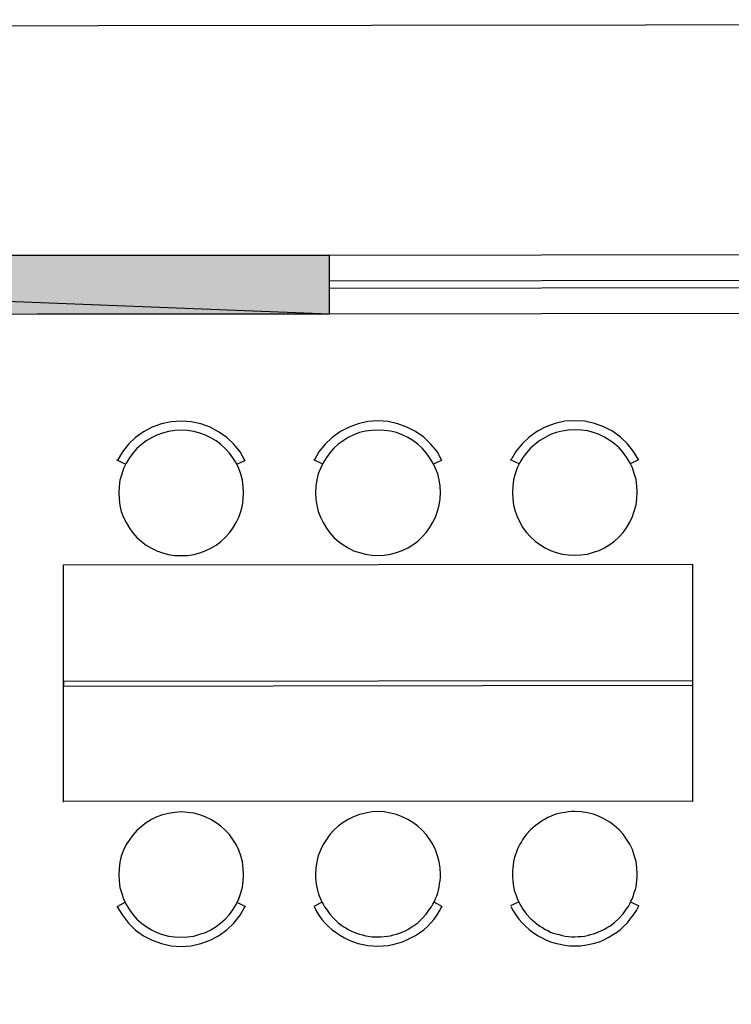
# Model space of a CAD drawing. Header units: millimetres. Extents: x 13115352 to 26511604, y 2875787 to 5794155.
# Tile 55 of 115: x 13123589 to 13126338, y 2894184 to 2897987. Entities that reach past the tile are written whole.
import ezdxf

# ---------------------------------------------------------------- set-up
doc = ezdxf.new("R2010")
doc.units = ezdxf.units.MM
doc.layers.get('0').update_dxf_attribs({"lineweight": 0})

msp = doc.modelspace()

# ---------------------------------------------------------------- hatches: boundary and pattern name
at = {"true_color": 0xdcdcdc}
h = msp.add_hatch(color=254, dxfattribs=at)
h.paths.add_polyline_path([(13124785.6, 2897077.9), (13119139.9, 2897072.2), (13124785.6, 2896851.2)])
h.paths.add_polyline_path([(13119139.9, 2897072.2), (13124785.6, 2896851.2), (13119139.9, 2896844)])

# ---------------------------------------------------------------- linework, layer by layer
at = {"color": 7, "linetype": 'Continuous', "lineweight": 30}
for p, q in [((13119139.9, 2897072.2), (13124785.6, 2897077.9)), ((13124785.6, 2897077.9), (13129616.2, 2897085.1)), ((13119369.5, 2896844), (13124785.6, 2896851.2)), ((13124785.6, 2896851.2), (13129616.2, 2896856.9))]:
    msp.add_line(p, q, dxfattribs=at)
at = {"color": 140, "linetype": 'Continuous', "lineweight": 25}
for p, q in [((13124785.6, 2896978.9), (13129616.2, 2896984.6)), ((13124785.6, 2896950.2), (13129616.2, 2896955.9))]:
    msp.add_line(p, q, dxfattribs=at)
at = {"color": 32, "linetype": 'Continuous', "lineweight": 25, "true_color": 0xdd6e00}
for p, q in [((13123996.9, 2896270), (13123963.9, 2896285.8)), ((13124427.5, 2896270), (13124460.5, 2896285.8)), ((13124757.5, 2896271.4), (13124724.5, 2896287.2)), ((13125188.1, 2896271.4), (13125221.1, 2896287.2)), ((13125518.1, 2896271.4), (13125485.1, 2896287.2)), ((13125948.7, 2896272.8), (13125980.2, 2896288.6)), ((13123757.3, 2895432.3), (13126188.3, 2895435.2)), ((13123996.9, 2894578.4), (13123963.9, 2894561.2)), ((13124427.5, 2894578.4), (13124460.5, 2894562.6)), ((13124757.5, 2894578.4), (13124724.5, 2894562.6)), ((13125188.1, 2894579.9), (13125221.1, 2894562.6)), ((13125518.1, 2894579.9), (13125485.1, 2894564.1))]:
    msp.add_line(p, q, dxfattribs=at)
at = {"color": 32, "linetype": 'Continuous', "lineweight": 25, "true_color": 0xb85c00}
msp.add_line((13125948.7, 2894579.9), (13125980.2, 2894564.1), dxfattribs=at)
at = {"color": 7, "linetype": 'Continuous', "lineweight": 25}
msp.add_lwpolyline([(13118603.2, 2897958.1), (13141864.7, 2897986.8), (13141864.7, 2878414.9), (13118603.2, 2878386.2)], close=True, dxfattribs=at)
at = {"color": 254, "linetype": 'Continuous', "lineweight": 25, "true_color": 0xdcdcdc}
for points in [[(13124785.6, 2897077.9), (13119139.9, 2897072.2), (13124785.6, 2896851.2)], [(13119139.9, 2897072.2), (13124785.6, 2896851.2), (13119139.9, 2896844)]]:
    msp.add_lwpolyline(points, close=True, dxfattribs=at)
at = {"color": 254, "linetype": 'Continuous', "lineweight": -2, "true_color": 0xdcdcdc}
for points in [[(13124785.6, 2897077.9), (13119139.9, 2897072.2), (13124785.6, 2896851.2)], [(13119139.9, 2897072.2), (13124785.6, 2896851.2), (13119139.9, 2896844)]]:
    msp.add_lwpolyline(points, close=True, dxfattribs=at)
at = {"color": 32, "linetype": 'Continuous', "lineweight": 25, "true_color": 0xdd6e00}
for points in [[(13124459, 2896284.3), (13124440.4, 2896317.3), (13124416, 2896347.5), (13124388.7, 2896373.3), (13124357.1, 2896394.8), (13124324.1, 2896413.5), (13124288.3, 2896426.4), (13124251, 2896433.6), (13124212.2, 2896436.4), (13124173.5, 2896433.6), (13124136.1, 2896426.4), (13124100.3, 2896413.5), (13124067.3, 2896394.8), (13124035.7, 2896373.3), (13124008.4, 2896347.5), (13123985.5, 2896317.3), (13123965.4, 2896282.9)], [(13125219.6, 2896284.3), (13125201, 2896318.8), (13125176.6, 2896347.5), (13125149.3, 2896374.7), (13125117.8, 2896396.3), (13125084.7, 2896413.5), (13125048.9, 2896426.4), (13125011.6, 2896435), (13124972.8, 2896437.9), (13124934.1, 2896435), (13124896.7, 2896426.4), (13124860.9, 2896413.5), (13124827.9, 2896396.3), (13124796.3, 2896373.3), (13124769, 2896347.5), (13124744.6, 2896317.3), (13124726, 2896284.3)], [(13125980.2, 2896285.8), (13125960.2, 2896318.8), (13125937.2, 2896348.9), (13125909.9, 2896374.7), (13125878.4, 2896397.7), (13125845.3, 2896414.9), (13125809.5, 2896427.8), (13125772.2, 2896436.4), (13125733.4, 2896437.9), (13125694.7, 2896436.4), (13125657.4, 2896427.8), (13125621.5, 2896414.9), (13125588.5, 2896397.7), (13125556.9, 2896374.7), (13125529.6, 2896348.9), (13125505.2, 2896318.8), (13125486.6, 2896285.8)], [(13123757.3, 2894964.5), (13123757.3, 2895881.5), (13126188.3, 2895884.4), (13126188.3, 2894967.3), (13123757.3, 2894968.8)], [(13123757.3, 2895432.3), (13123757.3, 2895413.6), (13126188.3, 2895416.5)], [(13123965.4, 2894561.2), (13123985.5, 2894528.2), (13124008.4, 2894498.1), (13124035.7, 2894470.8), (13124067.3, 2894449.3), (13124100.3, 2894432), (13124136.1, 2894419.1), (13124173.5, 2894410.5), (13124212.2, 2894407.6), (13124251, 2894410.5), (13124288.3, 2894419.1), (13124324.1, 2894432), (13124357.1, 2894449.3), (13124388.7, 2894472.2), (13124416, 2894498.1), (13124440.4, 2894528.2), (13124459, 2894561.2)], [(13124726, 2894562.6), (13124734.6, 2894545.4), (13124744.6, 2894528.2), (13124756.1, 2894512.4), (13124769, 2894498.1), (13124781.9, 2894485.1), (13124796.3, 2894472.2), (13124812.1, 2894460.7), (13124827.9, 2894450.7), (13124843.6, 2894440.7), (13124860.9, 2894432), (13124878.1, 2894426.3), (13124896.7, 2894419.1), (13124915.4, 2894414.8), (13124934.1, 2894411.9), (13124952.7, 2894410.5), (13124972.8, 2894409.1), (13124992.9, 2894410.5), (13125011.6, 2894411.9), (13125030.2, 2894414.8), (13125048.9, 2894420.6), (13125067.5, 2894426.3), (13125084.7, 2894433.5), (13125102, 2894442.1), (13125117.8, 2894450.7), (13125133.5, 2894460.7), (13125149.3, 2894472.2), (13125163.7, 2894485.1), (13125176.6, 2894499.5), (13125189.5, 2894513.8), (13125201, 2894529.6), (13125211, 2894545.4), (13125219.6, 2894562.6)], [(13125486.6, 2894562.6), (13125495.2, 2894545.4), (13125505.2, 2894529.6), (13125516.7, 2894513.8), (13125529.6, 2894499.5), (13125542.5, 2894486.6), (13125556.9, 2894473.7), (13125572.7, 2894462.2), (13125588.5, 2894450.7), (13125604.3, 2894442.1), (13125621.5, 2894433.5), (13125638.7, 2894426.3), (13125657.4, 2894420.6), (13125676, 2894416.3), (13125694.7, 2894413.4), (13125713.3, 2894410.5), (13125733.4, 2894410.5), (13125753.5, 2894410.5), (13125772.2, 2894413.4), (13125790.8, 2894416.3), (13125809.5, 2894420.6), (13125828.1, 2894426.3), (13125845.3, 2894433.5), (13125862.6, 2894442.1), (13125878.4, 2894452.1), (13125894.1, 2894462.2), (13125909.9, 2894473.7), (13125922.8, 2894486.6), (13125937.2, 2894499.5), (13125948.7, 2894515.3), (13125960.2, 2894529.6), (13125971.6, 2894546.8), (13125980.2, 2894564.1)]]:
    msp.add_lwpolyline(points, dxfattribs=at)
for points in [[(13124212.2, 2895917.4), (13124236.6, 2895917.4), (13124261, 2895921.7), (13124284, 2895927.4), (13124305.5, 2895936), (13124327, 2895946.1), (13124347.1, 2895957.6), (13124365.8, 2895971.9), (13124383, 2895987.7), (13124398.8, 2896004.9), (13124411.7, 2896023.6), (13124424.6, 2896044.7), (13124434.6, 2896066.2), (13124443.3, 2896087.7), (13124449, 2896110.7), (13124451.9, 2896135.1), (13124453.3, 2896159.5), (13124451.9, 2896183.9), (13124449, 2896208.3), (13124443.3, 2896231.2), (13124434.6, 2896254.2), (13124424.6, 2896275.7), (13124411.7, 2896294.4), (13124398.8, 2896313), (13124383, 2896330.2), (13124365.8, 2896346), (13124347.1, 2896360.4), (13124327, 2896371.9), (13124306.9, 2896381.9), (13124284, 2896390.5), (13124261, 2896396.3), (13124236.6, 2896400.6), (13124212.2, 2896402), (13124187.8, 2896400.6), (13124163.4, 2896396.3), (13124140.4, 2896390.5), (13124118.9, 2896381.9), (13124097.4, 2896371.9), (13124077.3, 2896360.4), (13124058.6, 2896346), (13124041.4, 2896330.2), (13124025.6, 2896313), (13124012.7, 2896294.4), (13123999.8, 2896274.3), (13123989.8, 2896254.2), (13123982.6, 2896231.2), (13123975.4, 2896208.3), (13123972.5, 2896183.9), (13123971.1, 2896159.5), (13123972.5, 2896135.1), (13123975.4, 2896110.7), (13123981.2, 2896087.7), (13123989.8, 2896064.7), (13123999.8, 2896044.7), (13124012.7, 2896023.6), (13124025.6, 2896004.9), (13124041.4, 2895987.7), (13124058.6, 2895971.9), (13124077.3, 2895957.6), (13124097.4, 2895946.1), (13124118.9, 2895936), (13124140.4, 2895927.4), (13124163.4, 2895921.7), (13124187.8, 2895917.4)], [(13124972.8, 2895917.4), (13124997.2, 2895918.8), (13125021.6, 2895923.1), (13125044.6, 2895928.8), (13125066.1, 2895937.5), (13125087.6, 2895947.5), (13125107.7, 2895959), (13125126.4, 2895973.3), (13125143.6, 2895989.1), (13125159.4, 2896006.3), (13125172.3, 2896025), (13125185.2, 2896046.1), (13125195.2, 2896066.2), (13125202.4, 2896089.1), (13125209.6, 2896112.1), (13125212.5, 2896136.5), (13125213.9, 2896160.9), (13125212.5, 2896185.3), (13125209.6, 2896209.7), (13125203.9, 2896232.7), (13125195.2, 2896254.2), (13125185.2, 2896275.7), (13125172.3, 2896295.8), (13125159.4, 2896314.5), (13125143.6, 2896331.7), (13125126.4, 2896347.5), (13125107.7, 2896361.8), (13125087.6, 2896373.3), (13125066.1, 2896383.3), (13125044.6, 2896392), (13125021.6, 2896397.7), (13124997.2, 2896400.6), (13124972.8, 2896402), (13124948.4, 2896400.6), (13124924, 2896397.7), (13124901.1, 2896392), (13124879.5, 2896383.3), (13124858, 2896373.3), (13124837.9, 2896360.4), (13124819.3, 2896347.5), (13124802, 2896331.7), (13124786.2, 2896314.5), (13124773.3, 2896295.8), (13124760.4, 2896275.7), (13124750.4, 2896254.2), (13124741.8, 2896232.7), (13124736, 2896209.7), (13124733.1, 2896185.3), (13124731.7, 2896160.9), (13124733.1, 2896135.1), (13124736, 2896112.1), (13124741.8, 2896087.7), (13124750.4, 2896066.2), (13124760.4, 2896044.7), (13124773.3, 2896023.6), (13124786.2, 2896004.9), (13124802, 2895987.7), (13124819.3, 2895973.3), (13124837.9, 2895959), (13124858, 2895947.5), (13124878.1, 2895936), (13124901.1, 2895928.8), (13124924, 2895923.1), (13124948.4, 2895918.8)], [(13125733.4, 2895918.8), (13125757.8, 2895920.2), (13125782.2, 2895923.1), (13125805.2, 2895930.3), (13125826.7, 2895937.5), (13125848.2, 2895947.5), (13125868.3, 2895960.4), (13125887, 2895973.3), (13125904.2, 2895989.1), (13125920, 2896006.3), (13125932.9, 2896025), (13125945.8, 2896046.1), (13125955.9, 2896067.6), (13125963, 2896089.1), (13125970.2, 2896113.5), (13125973.1, 2896136.5), (13125974.5, 2896162.3), (13125973.1, 2896186.7), (13125970.2, 2896211.1), (13125963, 2896234.1), (13125955.9, 2896255.6), (13125945.8, 2896277.1), (13125932.9, 2896297.2), (13125920, 2896315.9), (13125904.2, 2896333.1), (13125887, 2896348.9), (13125868.3, 2896361.8), (13125848.2, 2896374.7), (13125826.7, 2896384.8), (13125805.2, 2896392), (13125782.2, 2896399.1), (13125757.8, 2896402), (13125733.4, 2896403.4), (13125709, 2896402), (13125684.6, 2896397.7), (13125661.7, 2896392), (13125638.7, 2896384.8), (13125618.6, 2896373.3), (13125598.5, 2896361.8), (13125579.9, 2896347.5), (13125562.6, 2896331.7), (13125546.8, 2896314.5), (13125532.5, 2896295.8), (13125521, 2896277.1), (13125511, 2896255.6), (13125502.4, 2896232.7), (13125496.6, 2896209.7), (13125493.7, 2896185.3), (13125492.3, 2896160.9), (13125493.7, 2896136.5), (13125496.6, 2896112.1), (13125502.4, 2896089.1), (13125511, 2896067.6), (13125521, 2896046.1), (13125532.5, 2896025), (13125546.8, 2896006.3), (13125562.6, 2895989.1), (13125579.9, 2895973.3), (13125598.5, 2895960.4), (13125618.6, 2895947.5), (13125638.7, 2895937.5), (13125661.7, 2895928.8), (13125684.6, 2895923.1), (13125709, 2895920.2)], [(13124212.2, 2894927.1), (13124187.8, 2894925.7), (13124163.4, 2894921.4), (13124140.4, 2894915.7), (13124118.9, 2894908.5), (13124097.4, 2894898.4), (13124077.3, 2894885.5), (13124058.6, 2894871.2), (13124041.4, 2894855.4), (13124025.6, 2894838.2), (13124012.7, 2894819.5), (13123999.8, 2894800.9), (13123989.8, 2894779.3), (13123981.2, 2894756.4), (13123975.4, 2894733.4), (13123972.5, 2894709), (13123971.1, 2894684.6), (13123972.5, 2894660.2), (13123975.4, 2894635.8), (13123982.6, 2894612.9), (13123989.8, 2894591.3), (13123999.8, 2894569.8), (13124012.7, 2894549.7), (13124025.6, 2894531.1), (13124041.4, 2894513.8), (13124058.6, 2894498.1), (13124077.3, 2894485.1), (13124097.4, 2894472.2), (13124118.9, 2894462.2), (13124140.4, 2894453.6), (13124163.4, 2894447.8), (13124187.8, 2894445), (13124212.2, 2894443.5), (13124236.6, 2894445), (13124261, 2894447.8), (13124284, 2894455), (13124306.9, 2894462.2), (13124327, 2894472.2), (13124347.1, 2894485.1), (13124365.8, 2894499.5), (13124383, 2894513.8), (13124398.8, 2894531.1), (13124411.7, 2894549.7), (13124424.6, 2894569.8), (13124434.6, 2894591.3), (13124443.3, 2894614.3), (13124449, 2894637.3), (13124451.9, 2894660.2), (13124453.3, 2894686.1), (13124451.9, 2894710.4), (13124449, 2894734.8), (13124443.3, 2894757.8), (13124434.6, 2894779.3), (13124424.6, 2894800.9), (13124411.7, 2894821), (13124398.8, 2894839.6), (13124383, 2894856.8), (13124365.8, 2894872.6), (13124347.1, 2894885.5), (13124327, 2894898.4), (13124305.5, 2894908.5), (13124284, 2894915.7), (13124261, 2894922.8), (13124236.6, 2894925.7)], [(13124972.8, 2894928.6), (13124948.4, 2894927.1), (13124924, 2894922.8), (13124901.1, 2894917.1), (13124878.1, 2894908.5), (13124858, 2894898.4), (13124837.9, 2894887), (13124819.3, 2894872.6), (13124802, 2894856.8), (13124786.2, 2894839.6), (13124773.3, 2894821), (13124760.4, 2894800.9), (13124750.4, 2894779.3), (13124741.8, 2894757.8), (13124736, 2894734.8), (13124733.1, 2894710.4), (13124731.7, 2894686.1), (13124731.7, 2894673.1), (13124733.1, 2894661.7), (13124734.6, 2894648.7), (13124736, 2894637.3), (13124738.9, 2894625.8), (13124741.8, 2894614.3), (13124746.1, 2894602.8), (13124750.4, 2894591.3), (13124754.7, 2894581.3), (13124760.4, 2894571.2), (13124766.2, 2894561.2), (13124773.3, 2894551.2), (13124786.2, 2894532.5), (13124802, 2894515.3), (13124819.3, 2894499.5), (13124837.9, 2894485.1), (13124848, 2894479.4), (13124858, 2894473.7), (13124868, 2894467.9), (13124879.5, 2894463.6), (13124889.6, 2894459.3), (13124901.1, 2894455), (13124912.5, 2894452.1), (13124924, 2894449.3), (13124935.5, 2894447.8), (13124948.4, 2894445), (13124959.9, 2894445), (13124972.8, 2894445), (13124985.7, 2894445), (13124997.2, 2894446.4), (13125010.1, 2894447.8), (13125021.6, 2894449.3), (13125033.1, 2894452.1), (13125044.6, 2894455), (13125056, 2894459.3), (13125066.1, 2894463.6), (13125077.6, 2894467.9), (13125087.6, 2894473.7), (13125097.7, 2894479.4), (13125107.7, 2894486.6), (13125126.4, 2894499.5), (13125143.6, 2894515.3), (13125159.4, 2894532.5), (13125172.3, 2894551.2), (13125179.5, 2894561.2), (13125185.2, 2894571.2), (13125190.9, 2894581.3), (13125195.2, 2894592.8), (13125199.6, 2894602.8), (13125203.9, 2894614.3), (13125206.7, 2894625.8), (13125209.6, 2894637.3), (13125211, 2894650.2), (13125212.5, 2894661.7), (13125213.9, 2894674.6), (13125213.9, 2894686.1), (13125212.5, 2894711.9), (13125209.6, 2894734.8), (13125202.4, 2894757.8), (13125195.2, 2894780.8), (13125185.2, 2894802.3), (13125172.3, 2894822.4), (13125159.4, 2894839.6), (13125143.6, 2894856.8), (13125126.4, 2894872.6), (13125107.7, 2894887), (13125087.6, 2894898.4), (13125066.1, 2894908.5), (13125044.6, 2894917.1), (13125021.6, 2894922.8), (13124997.2, 2894927.1)], [(13125733.4, 2894928.6), (13125720.5, 2894928.6), (13125709, 2894927.1), (13125696.1, 2894925.7), (13125684.6, 2894924.3), (13125673.1, 2894921.4), (13125661.7, 2894918.5), (13125650.2, 2894914.2), (13125638.7, 2894909.9), (13125628.6, 2894905.6), (13125618.6, 2894899.9), (13125608.6, 2894894.1), (13125598.5, 2894887), (13125579.9, 2894874.1), (13125562.6, 2894858.3), (13125546.8, 2894841), (13125532.5, 2894822.4), (13125526.8, 2894812.3), (13125521, 2894802.3), (13125515.3, 2894792.2), (13125511, 2894780.8), (13125506.7, 2894769.3), (13125502.4, 2894759.2), (13125499.5, 2894747.8), (13125496.6, 2894734.8), (13125495.2, 2894723.4), (13125493.7, 2894711.9), (13125492.3, 2894699), (13125492.3, 2894687.5), (13125492.3, 2894674.6), (13125493.7, 2894661.7), (13125495.2, 2894650.2), (13125496.6, 2894638.7), (13125499.5, 2894625.8), (13125502.4, 2894614.3), (13125506.7, 2894604.3), (13125511, 2894592.8), (13125515.3, 2894581.3), (13125521, 2894571.2), (13125526.8, 2894561.2), (13125532.5, 2894551.2), (13125546.8, 2894532.5), (13125562.6, 2894515.3), (13125579.9, 2894500.9), (13125598.5, 2894486.6), (13125608.6, 2894480.8), (13125618.6, 2894473.7), (13125628.6, 2894469.4), (13125638.7, 2894463.6), (13125650.2, 2894459.3), (13125661.7, 2894456.4), (13125673.1, 2894453.6), (13125684.6, 2894450.7), (13125696.1, 2894447.8), (13125709, 2894446.4), (13125720.5, 2894445), (13125733.4, 2894445), (13125746.3, 2894446.4), (13125757.8, 2894446.4), (13125770.7, 2894447.8), (13125782.2, 2894450.7), (13125793.7, 2894453.6), (13125805.2, 2894456.4), (13125816.6, 2894460.7), (13125826.7, 2894465), (13125838.2, 2894469.4), (13125848.2, 2894475.1), (13125858.3, 2894480.8), (13125868.3, 2894486.6), (13125887, 2894500.9), (13125904.2, 2894516.7), (13125920, 2894533.9), (13125932.9, 2894552.6), (13125940.1, 2894562.6), (13125945.8, 2894572.7), (13125950.1, 2894582.7), (13125955.9, 2894592.8), (13125960.2, 2894604.3), (13125963, 2894615.7), (13125967.3, 2894627.2), (13125970.2, 2894638.7), (13125971.6, 2894650.2), (13125973.1, 2894663.1), (13125974.5, 2894674.6), (13125974.5, 2894687.5), (13125973.1, 2894711.9), (13125970.2, 2894736.3), (13125963, 2894759.2), (13125955.9, 2894782.2), (13125945.8, 2894802.3), (13125932.9, 2894822.4), (13125920, 2894841), (13125904.2, 2894858.3), (13125887, 2894874.1), (13125868.3, 2894888.4), (13125848.2, 2894899.9), (13125826.7, 2894909.9), (13125805.2, 2894918.5), (13125782.2, 2894924.3), (13125757.8, 2894927.1)]]:
    msp.add_lwpolyline(points, close=True, dxfattribs=at)

doc.saveas('drawing.dxf')
